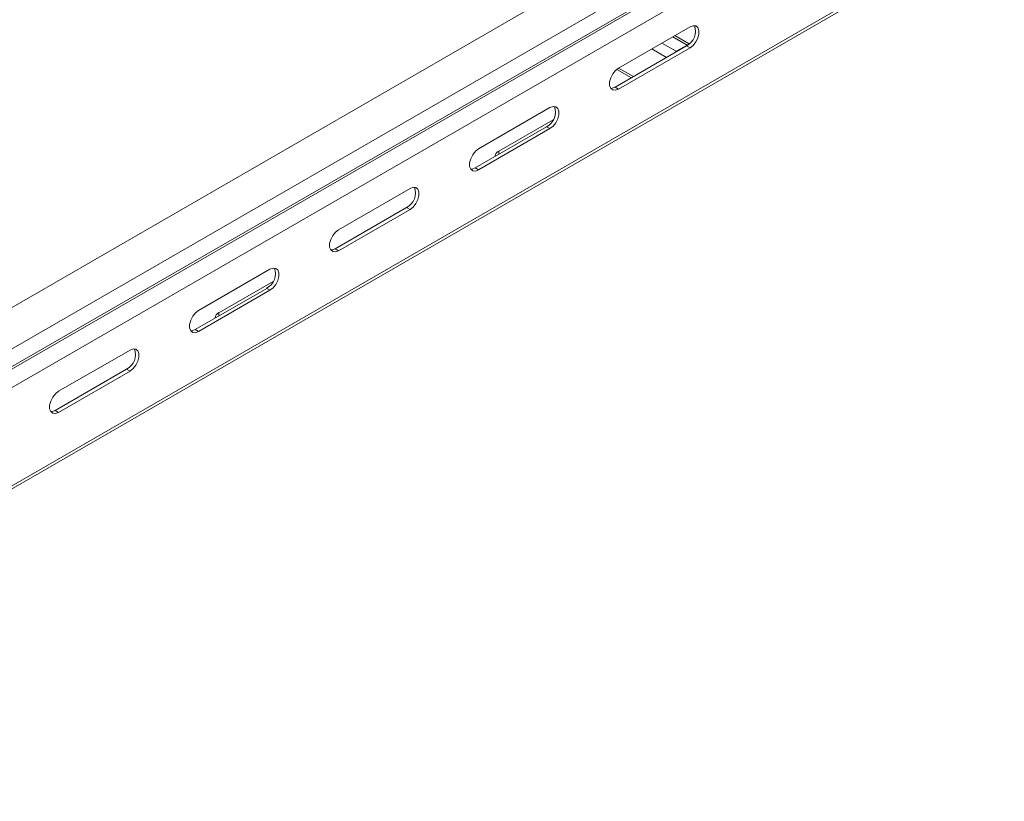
# Model space of a CAD drawing. Header units: millimetres. Extents: x 38 to 1681, y -3632 to -200.
# Tile 20 of 27: x 484 to 732, y -1398 to -1201. Entities that reach past the tile are written whole.
import ezdxf

# ---------------------------------------------------------------- set-up
doc = ezdxf.new("R2010")
doc.units = ezdxf.units.MM

msp = doc.modelspace()

# ---------------------------------------------------------------- linework, layer by layer
at = {"color": 7, "linetype": 'Continuous', "lineweight": 15}
for p, q in [((725.93, -1132.2), (339.15, -1355.48)), ((343.9, -1363.23), (730.69, -1139.94)), ((344.02, -1367.63), (730.81, -1144.35)), ((344.27, -1368.07), (731.06, -1144.78)), ((345.38, -1372.15), (732.22, -1148.83)), ((345.44, -1396.89), (732.22, -1173.6)), ((344.94, -1397.99), (731.73, -1174.7)), ((634.82, -1212.81), (652.85, -1202.4)), ((652.67, -1206.72), (649.02, -1204.61)), ((633.97, -1217.63), (652, -1207.22)), ((652.85, -1207.71), (634.82, -1218.12)), ((649.35, -1208.59), (652.11, -1207)), ((652, -1207.22), (652.85, -1207.71)), ((634.34, -1213.14), (638.04, -1215.28)), ((633.97, -1217.63), (634.82, -1218.12)), ((599.46, -1233.22), (617.49, -1222.81)), ((604.59, -1233.77), (618.3, -1225.86)), ((598.61, -1238.04), (616.65, -1227.63)), ((617.49, -1228.12), (599.46, -1238.53)), ((616.65, -1227.63), (617.49, -1228.12)), ((598.61, -1238.04), (599.46, -1238.53)), ((564.11, -1253.63), (582.14, -1243.22)), ((563.26, -1258.45), (581.29, -1248.04)), ((581.29, -1248.04), (582.14, -1248.53)), ((582.14, -1248.53), (564.11, -1258.94)), ((563.26, -1258.45), (564.11, -1258.94)), ((528.75, -1274.04), (546.78, -1263.63)), ((533.88, -1274.59), (547.59, -1266.68)), ((527.9, -1278.86), (545.94, -1268.45)), ((546.78, -1268.94), (528.75, -1279.35)), ((545.94, -1268.45), (546.78, -1268.94)), ((527.9, -1278.86), (528.75, -1279.35)), ((493.4, -1294.45), (511.43, -1284.04)), ((492.55, -1299.27), (510.58, -1288.86)), ((511.43, -1289.35), (493.4, -1299.76)), ((510.58, -1288.86), (511.43, -1289.35)), ((492.55, -1299.27), (493.4, -1299.76))]:
    msp.add_line(p, q, dxfattribs=at)
at = {"color": 8, "linetype": 'Continuous', "lineweight": 15}
for p, q in [((652.11, -1207), (648.49, -1204.92)), ((646.94, -1210.14), (643.19, -1207.98)), ((649.35, -1208.59), (645.74, -1206.51)), ((652.11, -1207.15), (652.11, -1207)), ((649.35, -1208.59), (649.35, -1208.75)), ((638.56, -1214.97), (634.82, -1212.81)), ((604.59, -1234.59), (604.59, -1233.77)), ((533.88, -1275.41), (533.88, -1274.59))]:
    msp.add_line(p, q, dxfattribs=at)
at = {"color": 7, "linetype": 'Continuous', "lineweight": 15, "flags": 128}
for points in [[(652.85, -1202.4), (653.64, -1202.11), (654.33, -1202.17), (654.84, -1202.58), (655.11, -1203.29), (655.11, -1204.21), (654.84, -1205.23), (654.33, -1206.23), (653.64, -1207.09), (652.85, -1207.71)], [(652.11, -1207), (652.36, -1206.89), (652.53, -1206.84)], [(634.82, -1218.12), (634.03, -1218.41), (633.34, -1218.35), (632.83, -1217.94), (632.56, -1217.23), (632.56, -1216.31), (632.83, -1215.29), (633.34, -1214.28), (634.03, -1213.42), (634.82, -1212.81)], [(632.83, -1217.94), (633.18, -1217.92), (633.97, -1217.63)], [(617.49, -1222.81), (618.28, -1222.52), (618.97, -1222.58), (619.48, -1222.99), (619.76, -1223.7), (619.76, -1224.62), (619.48, -1225.64), (618.97, -1226.64), (618.28, -1227.5), (617.49, -1228.12)], [(599.46, -1238.53), (598.68, -1238.82), (597.99, -1238.76), (597.47, -1238.35), (597.2, -1237.64), (597.2, -1236.72), (597.47, -1235.7), (597.99, -1234.69), (598.68, -1233.83), (599.46, -1233.22)], [(597.47, -1238.35), (597.83, -1238.33), (598.61, -1238.04)], [(582.14, -1243.22), (582.93, -1242.93), (583.62, -1242.99), (584.13, -1243.4), (584.4, -1244.11), (584.4, -1245.03), (584.13, -1246.05), (583.62, -1247.05), (582.93, -1247.91), (582.14, -1248.53)], [(564.11, -1258.94), (563.32, -1259.23), (562.63, -1259.17), (562.12, -1258.76), (561.84, -1258.05), (561.84, -1257.13), (562.12, -1256.11), (562.63, -1255.1), (563.32, -1254.24), (564.11, -1253.63)], [(562.12, -1258.76), (562.47, -1258.74), (563.26, -1258.45)], [(546.78, -1263.63), (547.57, -1263.34), (548.26, -1263.4), (548.77, -1263.81), (549.05, -1264.52), (549.05, -1265.44), (548.77, -1266.46), (548.26, -1267.46), (547.57, -1268.32), (546.78, -1268.94)], [(528.75, -1279.35), (527.97, -1279.64), (527.28, -1279.58), (526.76, -1279.17), (526.49, -1278.46), (526.49, -1277.54), (526.76, -1276.52), (527.28, -1275.51), (527.97, -1274.65), (528.75, -1274.04)], [(526.76, -1279.17), (527.12, -1279.15), (527.9, -1278.86)], [(511.43, -1284.04), (512.21, -1283.75), (512.91, -1283.81), (513.42, -1284.22), (513.69, -1284.93), (513.69, -1285.85), (513.42, -1286.87), (512.91, -1287.87), (512.21, -1288.73), (511.43, -1289.35)], [(493.4, -1299.76), (492.61, -1300.05), (491.92, -1299.99), (491.41, -1299.58), (491.13, -1298.87), (491.13, -1297.95), (491.41, -1296.93), (491.92, -1295.92), (492.61, -1295.06), (493.4, -1294.45)], [(491.4, -1299.58), (491.76, -1299.56), (492.55, -1299.27)]]:
    msp.add_lwpolyline(points, dxfattribs=at)
at = {"color": 7, "linetype": 'Continuous', "lineweight": 15}
for centre, radius, start, end in [((650.03, -1203.5), 4.2, 297.9009, 19.61), ((650.55, -1210.59), 2.33, 121.1197, 139.5942), ((614.68, -1223.91), 4.2, 297.9036, 19.6073), ((605.18, -1235.2), 1.55, 112.4872, 176.1912), ((579.32, -1244.32), 4.2, 297.9, 19.6109), ((543.97, -1264.73), 4.2, 297.9016, 19.6094), ((534.47, -1276.02), 1.55, 112.4715, 176.2069), ((508.61, -1285.14), 4.2, 297.9, 19.6109)]:
    msp.add_arc(centre, radius, start, end, dxfattribs=at)

doc.saveas('drawing.dxf')
